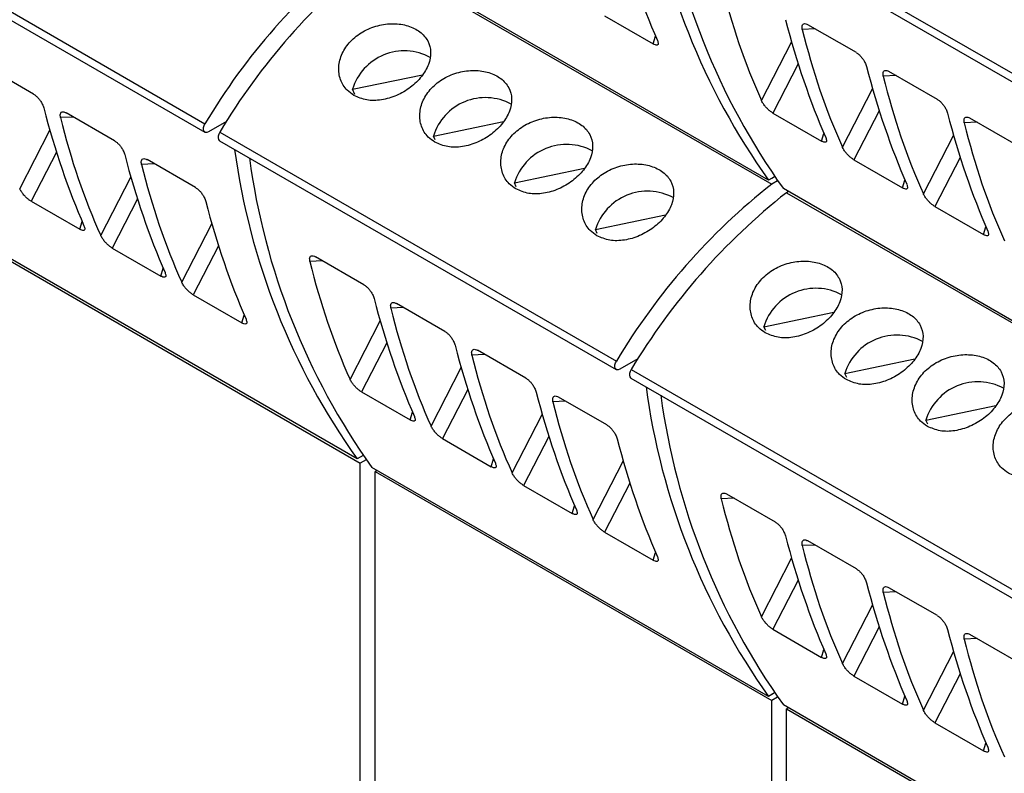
# Model space of a CAD drawing. Header units: millimetres. Extents: x 6 to 415, y 5 to 292.
# Tile 30 of 61: x 338.56 to 346.81, y 99.19 to 105.51. Entities that reach past the tile are written whole.
import ezdxf

# ---------------------------------------------------------------- set-up
doc = ezdxf.new("R2010")
doc.units = ezdxf.units.MM

msp = doc.modelspace()

# ---------------------------------------------------------------- linework, layer by layer
at = {"color": 7, "linetype": 'Continuous', "lineweight": 25}
for p, q in [((343.6792, 106.903), (347.0026, 104.9845)), ((343.678, 106.8316), (347.0014, 104.913)), ((336.785, 106.5553), (340.1084, 104.6368)), ((336.7837, 106.4839), (340.1071, 104.5654)), ((344.831, 104.1636), (341.5076, 106.0822)), ((341.5336, 106.0482), (344.857, 104.1296)), ((343.4566, 105.5403), (343.8638, 105.3053)), ((345.5663, 105.2324), (345.1604, 105.4667)), ((338.672, 104.8847), (338.2661, 105.119)), ((341.3442, 104.9249), (341.9307, 105.0471)), ((346.2451, 104.8405), (345.8392, 105.0748)), ((341.3641, 104.8816), (341.3442, 104.9249)), ((339.3508, 104.4928), (338.9449, 104.7272)), ((344.8673, 104.726), (345.2745, 104.4909)), ((340.2882, 104.6555), (340.1371, 104.5683)), ((342.0231, 104.5331), (342.6095, 104.6552)), ((346.9239, 104.4486), (346.518, 104.683)), ((340.2321, 104.5654), (343.5555, 102.6468)), ((340.2308, 104.4939), (343.5542, 102.5754)), ((342.0381, 104.5001), (342.0231, 104.5331)), ((340.0296, 104.101), (339.6238, 104.3353)), ((345.5461, 104.3341), (345.9533, 104.099)), ((342.7019, 104.1412), (343.2884, 104.2633)), ((342.717, 104.1082), (342.7019, 104.1412)), ((344.881, 104.1925), (344.831, 104.1636)), ((344.881, 104.1925), (344.857, 104.1786)), ((344.857, 104.1786), (344.857, 104.1786)), ((344.857, 104.1786), (344.857, 104.1786)), ((344.9059, 104.1579), (344.857, 104.1296)), ((348.2781, 102.1736), (344.9547, 104.0922)), ((344.9972, 104.0677), (344.9808, 104.0582)), ((344.9808, 104.0582), (348.3042, 102.1397)), ((338.6519, 103.9864), (339.0591, 103.7513)), ((346.225, 103.9422), (346.6322, 103.7071)), ((343.3807, 103.7493), (343.9672, 103.8715)), ((341.3839, 101.8259), (338.0605, 103.7445)), ((338.0865, 103.7105), (341.4099, 101.792)), ((343.3958, 103.7163), (343.3807, 103.7493)), ((339.3307, 103.5945), (339.7379, 103.3595)), ((341.4403, 103.2866), (341.0344, 103.5209)), ((340.0095, 103.2027), (340.4167, 102.9676)), ((342.1191, 102.8947), (341.7133, 103.129)), ((344.7914, 102.9349), (345.3779, 103.0571)), ((344.8065, 102.902), (344.7914, 102.9349)), ((342.798, 102.5029), (342.3921, 102.7372)), ((343.7353, 102.6656), (343.5842, 102.5783)), ((345.4702, 102.5431), (346.0567, 102.6652)), ((343.6792, 102.5754), (347.0026, 100.6568)), ((343.678, 102.5039), (347.0014, 100.5854)), ((345.4853, 102.5101), (345.4702, 102.5431)), ((341.4202, 102.3883), (341.8274, 102.1532)), ((343.4768, 102.111), (343.0709, 102.3453)), ((346.149, 102.1512), (346.7355, 102.2734)), ((346.1641, 102.1182), (346.149, 102.1512)), ((342.099, 101.9964), (342.5062, 101.7614)), ((341.4338, 101.8548), (341.3839, 101.8259)), ((341.4338, 101.8548), (341.4099, 101.841)), ((341.4099, 101.841), (341.4099, 101.841)), ((341.4099, 101.841), (341.4099, 101.841)), ((341.4588, 101.8202), (341.4099, 101.792)), ((341.4099, 94.4921), (341.4099, 101.792)), ((344.831, 99.836), (341.5076, 101.7545)), ((341.55, 101.73), (341.5336, 101.7205)), ((341.5336, 101.7205), (344.857, 99.802)), ((341.5336, 94.4207), (341.5336, 101.7205)), ((342.7778, 101.6045), (343.185, 101.3695)), ((344.8875, 101.2966), (344.4816, 101.5309)), ((343.4566, 101.2127), (343.8638, 100.9776)), ((345.5663, 100.9047), (345.1604, 101.139)), ((346.2451, 100.5129), (345.8392, 100.7472)), ((344.8673, 100.3983), (345.2745, 100.1632)), ((346.9239, 100.121), (346.518, 100.3553)), ((345.5461, 100.0064), (345.9533, 99.7714)), ((344.881, 99.8648), (344.831, 99.836)), ((344.881, 99.8648), (344.857, 99.851)), ((344.857, 99.851), (344.857, 99.851)), ((344.857, 99.851), (344.857, 99.851)), ((344.9059, 99.8302), (344.857, 99.802)), ((344.857, 92.5021), (344.857, 99.802)), ((348.2781, 97.846), (344.9547, 99.7645)), ((344.9972, 99.74), (344.9808, 99.7305)), ((344.9808, 99.7305), (348.3042, 97.812)), ((344.9808, 92.4307), (344.9808, 99.7305)), ((346.225, 99.6146), (346.6322, 99.3795))]:
    msp.add_line(p, q, dxfattribs=at)
at = {"color": 8, "linetype": 'Continuous', "lineweight": 25}
for p, q in [((343.8638, 105.3053), (343.8839, 105.3702)), ((345.2201, 105.4323), (345.1136, 105.4271)), ((344.7711, 104.8313), (345.0238, 105.3212)), ((345.0794, 105.1373), (344.8673, 104.726)), ((345.8989, 105.0404), (345.7924, 105.0352)), ((345.4499, 104.4394), (345.7026, 104.9293)), ((345.7583, 104.7454), (345.5461, 104.3341)), ((339.0046, 104.6927), (338.8981, 104.6875)), ((346.5777, 104.6485), (346.4712, 104.6434)), ((338.5556, 104.0917), (338.8083, 104.5817)), ((345.2745, 104.4909), (345.2945, 104.5558)), ((346.1287, 104.0475), (346.3814, 104.5375)), ((338.864, 104.3977), (338.6519, 103.9864)), ((339.6834, 104.3008), (339.5769, 104.2957)), ((346.4371, 104.3535), (346.225, 103.9422)), ((339.2345, 103.6998), (339.4871, 104.1898)), ((345.9533, 104.099), (345.9734, 104.1639)), ((339.5428, 104.0058), (339.3307, 103.5945)), ((339.0591, 103.7513), (339.0791, 103.8163)), ((339.9133, 103.308), (340.166, 103.7979)), ((346.6322, 103.7071), (346.6522, 103.7721)), ((340.2216, 103.614), (340.0095, 103.2027)), ((341.0941, 103.4865), (340.9876, 103.4813)), ((339.7379, 103.3595), (339.7579, 103.4244)), ((341.7729, 103.0946), (341.6664, 103.0894)), ((340.4167, 102.9676), (340.4367, 103.0325)), ((341.324, 102.4936), (341.5766, 102.9835)), ((341.6323, 102.7996), (341.4202, 102.3883)), ((342.4518, 102.7027), (342.3452, 102.6976)), ((342.0028, 102.1017), (342.2555, 102.5917)), ((342.3111, 102.4077), (342.099, 101.9964)), ((343.1306, 102.3108), (343.0241, 102.3057)), ((341.8274, 102.1532), (341.8474, 102.2181)), ((342.6816, 101.7098), (342.9343, 102.1998)), ((342.9899, 102.0158), (342.7778, 101.6045)), ((342.5062, 101.7614), (342.5262, 101.8263)), ((343.3604, 101.318), (343.6131, 101.8079)), ((343.6688, 101.624), (343.4566, 101.2127)), ((344.5413, 101.4965), (344.4347, 101.4913)), ((343.185, 101.3695), (343.205, 101.4344)), ((345.2201, 101.1046), (345.1136, 101.0994)), ((343.8638, 100.9776), (343.8839, 101.0425)), ((344.7711, 100.5036), (345.0238, 100.9935)), ((345.0794, 100.8096), (344.8673, 100.3983)), ((345.8989, 100.7127), (345.7924, 100.7076)), ((345.4499, 100.1117), (345.7026, 100.6017)), ((345.7583, 100.4177), (345.5461, 100.0064)), ((346.5777, 100.3208), (346.4712, 100.3157)), ((345.2745, 100.1632), (345.2945, 100.2281)), ((346.1287, 99.7198), (346.3814, 100.2098)), ((346.4371, 100.0259), (346.225, 99.6146)), ((345.9533, 99.7714), (345.9734, 99.8363)), ((346.6322, 99.3795), (346.6522, 99.4444))]:
    msp.add_line(p, q, dxfattribs=at)
at = {"color": 7, "linetype": 'Continuous', "lineweight": 25, "flags": 128}
for points in [[(340.1371, 104.5683), (340.1246, 104.5633), (340.1132, 104.5631), (340.1039, 104.5677), (340.0976, 104.5767), (340.0948, 104.5894), (340.0958, 104.6045), (340.1004, 104.6208), (340.1084, 104.6368)], [(340.2321, 104.5654), (340.2242, 104.5494), (340.2195, 104.5331), (340.2185, 104.5179), (340.2213, 104.5053), (340.2276, 104.4962), (340.2308, 104.4939)], [(343.5842, 102.5783), (343.5717, 102.5733), (343.5603, 102.5731), (343.551, 102.5777), (343.5447, 102.5867), (343.5419, 102.5994), (343.5429, 102.6145), (343.5476, 102.6308), (343.5555, 102.6468)], [(343.6792, 102.5754), (343.6713, 102.5594), (343.6666, 102.5431), (343.6657, 102.5279), (343.6685, 102.5153), (343.6748, 102.5062), (343.678, 102.5039)]]:
    msp.add_lwpolyline(points, dxfattribs=at)
at = {"color": 7, "linetype": 'Continuous', "lineweight": 25}
for centre, radius, start, end in [((349.5501, 107.5321), 5.798, 187.66357, 215.51912), ((349.6738, 107.4607), 5.798, 187.66357, 215.51912), ((344.7827, 101.8466), 5.4438, 128.28535, 149.16685), ((344.9065, 101.7752), 5.4438, 128.28535, 149.16685), ((341.7797, 104.7915), 0.4555, 61.70051, 162.96618), ((342.4585, 104.3996), 0.4555, 61.70056, 162.96582), ((343.1374, 104.0078), 0.4555, 61.70051, 162.96618), ((346.1029, 105.1944), 5.798, 187.66355, 215.51912), ((346.2267, 105.123), 5.798, 187.66355, 215.51912), ((348.2299, 99.8566), 5.4438, 128.28535, 149.16685), ((343.8162, 103.6159), 0.4555, 61.70036, 162.96634), ((348.3536, 99.7852), 5.4438, 128.28535, 149.16685), ((345.2269, 102.8015), 0.4555, 61.70036, 162.96618), ((345.9057, 102.4096), 0.4555, 61.70036, 162.96618), ((346.5845, 102.0178), 0.4555, 61.70049, 162.96604), ((349.5501, 103.2044), 5.798, 187.66355, 215.51912), ((349.6738, 103.133), 5.798, 187.66355, 215.51912)]:
    msp.add_arc(centre, radius, start, end, dxfattribs=at)
for centre, major_axis, ratio, start_param, end_param in [((350.0024, 113.5035), (4.1386, 10.2615), 0.518538, 2.531475, 2.670374), ((353.0529, 111.7425), (7.0513, 8.5462), 0.618069, 2.707894, 2.846792), ((351.4131, 112.6892), (4.1386, 10.2615), 0.518538, 2.531475, 2.670374), ((353.7318, 111.3506), (7.0513, 8.5462), 0.618069, 2.707894, 2.846792), ((352.0919, 112.2973), (4.1386, 10.2615), 0.518538, 2.531475, 2.670374), ((354.4106, 110.9587), (7.0513, 8.5462), 0.618069, 2.707894, 2.846792), ((345.1976, 111.9496), (4.1386, 10.2615), 0.518538, 2.531475, 2.670374), ((352.7707, 111.9054), (4.1386, 10.2615), 0.518538, 2.531475, 2.670374), ((347.5163, 110.611), (7.0513, 8.5462), 0.618069, 2.707894, 2.846792), ((355.0894, 110.5668), (7.0513, 8.5462), 0.618069, 2.707894, 2.846792), ((345.8764, 111.5577), (4.1386, 10.2615), 0.518538, 2.531475, 2.670374), ((348.1951, 110.2192), (7.0513, 8.5462), 0.618069, 2.707894, 2.846792), ((346.5552, 111.1659), (4.1386, 10.2615), 0.518538, 2.531475, 2.670374), ((349.6058, 109.4048), (7.0513, 8.5462), 0.618069, 2.707894, 2.846792), ((347.9659, 110.3515), (4.1386, 10.2615), 0.518538, 2.531475, 2.670374), ((350.2846, 109.0129), (7.0513, 8.5462), 0.618069, 2.707894, 2.846792), ((348.6447, 109.9596), (4.1386, 10.2615), 0.518538, 2.531475, 2.670374), ((350.9634, 108.621), (7.0513, 8.5462), 0.618069, 2.707894, 2.846792), ((349.3236, 109.5677), (4.1386, 10.2615), 0.518538, 2.531475, 2.670374), ((351.6423, 108.2292), (7.0513, 8.5462), 0.618069, 2.707894, 2.846792), ((350.0024, 109.1759), (4.1386, 10.2615), 0.518538, 2.531475, 2.670374), ((353.0529, 107.4148), (7.0513, 8.5462), 0.618069, 2.707894, 2.846792), ((351.4131, 108.3615), (4.1386, 10.2615), 0.518538, 2.531475, 2.670374), ((353.7318, 107.0229), (7.0513, 8.5462), 0.618069, 2.707894, 2.846792), ((352.0919, 107.9696), (4.1386, 10.2615), 0.518538, 2.531475, 2.670374), ((354.4106, 106.6311), (7.0513, 8.5462), 0.618069, 2.707894, 2.846792), ((352.7707, 107.5777), (4.1386, 10.2615), 0.518538, 2.531475, 2.670374), ((355.0894, 106.2392), (7.0513, 8.5462), 0.618069, 2.707894, 2.846792)]:
    msp.add_ellipse(centre, major_axis=major_axis, ratio=ratio, start_param=start_param, end_param=end_param, dxfattribs=at)
for points, knots in [([(341.3566, 104.8732), (341.391, 104.8582), (341.4598, 104.8283), (341.587, 104.8311), (341.7152, 104.8685), (341.8334, 104.938), (341.9275, 105.0298), (341.9874, 105.1333), (342.0063, 105.2378), (341.9813, 105.3336), (341.9142, 105.4109), (341.8125, 105.4617), (341.6879, 105.4805), (341.5546, 105.464), (341.4278, 105.4124), (341.3228, 105.33), (341.2521, 105.2261), (341.2225, 105.1126), (341.2375, 105.0038), (341.2869, 104.9212), (341.3367, 104.8869), (341.3566, 104.8732)], [0, 0, 0, 0, 0.053458, 0.106909, 0.160571, 0.214373, 0.267945, 0.32128, 0.374734, 0.428481, 0.48224, 0.535708, 0.589035, 0.642592, 0.69639, 0.750066, 0.80345, 0.856824, 0.910484, 0.964287, 1, 1, 1, 1]), ([(345.1136, 105.4271), (345.1119, 105.4382), (345.109, 105.4571), (345.1179, 105.4726), (345.132, 105.4772), (345.1474, 105.4737), (345.1575, 105.4683), (345.1604, 105.4667)], [0, 0, 0, 0, 0.315919, 0.540953, 0.731055, 0.921932, 1, 1, 1, 1]), ([(343.8992, 105.3346), (343.9025, 105.3251), (343.9082, 105.3087), (343.903, 105.2965), (343.8913, 105.2938), (343.8769, 105.2981), (343.8668, 105.3036), (343.8638, 105.3053)], [0, 0, 0, 0, 0.314909, 0.540394, 0.729996, 0.920398, 1, 1, 1, 1]), ([(345.5663, 105.2324), (345.5731, 105.2279), (345.5866, 105.219), (345.6068, 105.1985), (345.6249, 105.1748), (345.6416, 105.146), (345.6477, 105.1274), (345.6512, 105.1167)], [0, 0, 0, 0, 0.173666, 0.347181, 0.525563, 0.72965, 1, 1, 1, 1]), ([(342.0354, 104.4813), (342.0698, 104.4664), (342.1386, 104.4364), (342.2658, 104.4393), (342.394, 104.4766), (342.5122, 104.5462), (342.6063, 104.6379), (342.6662, 104.7414), (342.6852, 104.846), (342.6602, 104.9417), (342.593, 105.019), (342.4913, 105.0699), (342.3668, 105.0886), (342.2334, 105.0721), (342.1066, 105.0205), (342.0017, 104.9381), (341.9309, 104.8342), (341.9014, 104.7207), (341.9163, 104.6119), (341.9657, 104.5293), (342.0155, 104.495), (342.0354, 104.4813)], [0, 0, 0, 0, 0.0534581, 0.1069081, 0.16057, 0.2143719, 0.2679447, 0.3212796, 0.3747327, 0.4284798, 0.4822402, 0.5357077, 0.5890342, 0.6425914, 0.6963898, 0.7500658, 0.8034494, 0.8568227, 0.9104833, 0.9642857, 1, 1, 1, 1]), ([(345.7924, 105.0352), (345.7907, 105.0463), (345.7879, 105.0652), (345.7968, 105.0807), (345.8108, 105.0854), (345.8262, 105.0818), (345.8363, 105.0764), (345.8392, 105.0748)], [0, 0, 0, 0, 0.315919, 0.540953, 0.731055, 0.921932, 1, 1, 1, 1]), ([(338.672, 104.8847), (338.6788, 104.8802), (338.6923, 104.8713), (338.7125, 104.8508), (338.7306, 104.8271), (338.7473, 104.7983), (338.7535, 104.7797), (338.7569, 104.769)], [0, 0, 0, 0, 0.173676, 0.347171, 0.525561, 0.729648, 1, 1, 1, 1]), ([(344.8673, 104.726), (344.8605, 104.7303), (344.8468, 104.7391), (344.8252, 104.758), (344.8047, 104.7795), (344.7859, 104.8039), (344.7757, 104.8212), (344.7716, 104.8302), (344.7711, 104.8313)], [0, 0, 0, 0, 0.172409, 0.344636, 0.521824, 0.725215, 0.968171, 1, 1, 1, 1]), ([(346.2451, 104.8405), (346.2519, 104.836), (346.2654, 104.8271), (346.2856, 104.8066), (346.3037, 104.7829), (346.3205, 104.7541), (346.3266, 104.7355), (346.33, 104.7248)], [0, 0, 0, 0, 0.173675, 0.347181, 0.525564, 0.72965, 1, 1, 1, 1]), ([(338.8981, 104.6875), (338.8964, 104.6986), (338.8936, 104.7175), (338.9025, 104.733), (338.9166, 104.7377), (338.9319, 104.7342), (338.942, 104.7287), (338.9449, 104.7272)], [0, 0, 0, 0, 0.315921, 0.540945, 0.731059, 0.921932, 1, 1, 1, 1]), ([(342.7142, 104.0894), (342.7486, 104.0745), (342.8175, 104.0446), (342.9446, 104.0474), (343.0729, 104.0848), (343.191, 104.1543), (343.2852, 104.2461), (343.3451, 104.3495), (343.364, 104.4541), (343.339, 104.5498), (343.2719, 104.6271), (343.1701, 104.678), (343.0456, 104.6967), (342.9122, 104.6803), (342.7854, 104.6286), (342.6805, 104.5462), (342.6097, 104.4424), (342.5802, 104.3289), (342.5951, 104.2201), (342.6445, 104.1374), (342.6943, 104.1031), (342.7142, 104.0894)], [0, 0, 0, 0, 0.0534593, 0.1069093, 0.1605713, 0.2143728, 0.2679457, 0.3212806, 0.3747344, 0.4284815, 0.4822408, 0.5357084, 0.589036, 0.6425924, 0.6963908, 0.7500668, 0.8034504, 0.8568238, 0.9104844, 0.9642869, 1, 1, 1, 1]), ([(346.4712, 104.6434), (346.4695, 104.6544), (346.4667, 104.6733), (346.4756, 104.6888), (346.4897, 104.6935), (346.505, 104.69), (346.5151, 104.6845), (346.518, 104.683)], [0, 0, 0, 0, 0.315916, 0.540948, 0.731048, 0.921933, 1, 1, 1, 1]), ([(339.3508, 104.4928), (339.3576, 104.4884), (339.3712, 104.4794), (339.3913, 104.4589), (339.4094, 104.4352), (339.4262, 104.4065), (339.4323, 104.3878), (339.4358, 104.3772)], [0, 0, 0, 0, 0.173674, 0.347181, 0.525569, 0.729653, 1, 1, 1, 1]), ([(345.3099, 104.5202), (345.3132, 104.5107), (345.3189, 104.4943), (345.3137, 104.4821), (345.302, 104.4794), (345.2876, 104.4838), (345.2775, 104.4893), (345.2745, 104.4909)], [0, 0, 0, 0, 0.314909, 0.540394, 0.729997, 0.920408, 1, 1, 1, 1]), ([(345.5461, 104.3341), (345.5393, 104.3385), (345.5256, 104.3472), (345.504, 104.3661), (345.4836, 104.3876), (345.4647, 104.412), (345.4546, 104.4293), (345.4504, 104.4383), (345.4499, 104.4394)], [0, 0, 0, 0, 0.17241, 0.344636, 0.521826, 0.725213, 0.968171, 1, 1, 1, 1]), ([(339.5769, 104.2957), (339.5753, 104.3067), (339.5724, 104.3257), (339.5813, 104.3411), (339.5954, 104.3458), (339.6107, 104.3423), (339.6208, 104.3369), (339.6238, 104.3353)], [0, 0, 0, 0, 0.3159144, 0.5409461, 0.7310437, 0.921933, 1, 1, 1, 1]), ([(343.393, 103.6976), (343.4274, 103.6826), (343.4963, 103.6527), (343.6235, 103.6555), (343.7517, 103.6929), (343.8698, 103.7624), (343.964, 103.8542), (344.0239, 103.9576), (344.0428, 104.0622), (344.0178, 104.1579), (343.9507, 104.2353), (343.849, 104.2861), (343.7244, 104.3048), (343.591, 104.2884), (343.4642, 104.2367), (343.3593, 104.1544), (343.2885, 104.0505), (343.259, 103.937), (343.2739, 103.8282), (343.3233, 103.7456), (343.3731, 103.7112), (343.393, 103.6976)], [0, 0, 0, 0, 0.053458, 0.106908, 0.16057, 0.214372, 0.267945, 0.321279, 0.374733, 0.42848, 0.482241, 0.535707, 0.589034, 0.642591, 0.69639, 0.750066, 0.803449, 0.856823, 0.910483, 0.964286, 1, 1, 1, 1]), ([(345.9887, 104.1283), (345.992, 104.1188), (345.9977, 104.1025), (345.9925, 104.0902), (345.9808, 104.0875), (345.9664, 104.0919), (345.9563, 104.0974), (345.9533, 104.099)], [0, 0, 0, 0, 0.314909, 0.540394, 0.729997, 0.920408, 1, 1, 1, 1]), ([(338.6519, 103.9864), (338.645, 103.9908), (338.6313, 103.9995), (338.6097, 104.0184), (338.5893, 104.0399), (338.5705, 104.0643), (338.5603, 104.0816), (338.5561, 104.0907), (338.5556, 104.0917)], [0, 0, 0, 0, 0.172407, 0.344624, 0.521825, 0.725207, 0.968162, 1, 1, 1, 1]), ([(340.0296, 104.101), (340.0364, 104.0965), (340.05, 104.0875), (340.0701, 104.0671), (340.0882, 104.0433), (340.105, 104.0146), (340.1111, 103.9959), (340.1146, 103.9853)], [0, 0, 0, 0, 0.173676, 0.34717, 0.525559, 0.729646, 1, 1, 1, 1]), ([(346.225, 103.9422), (346.2181, 103.9466), (346.2044, 103.9553), (346.1828, 103.9742), (346.1624, 103.9957), (346.1436, 104.0201), (346.1334, 104.0374), (346.1292, 104.0465), (346.1287, 104.0475)], [0, 0, 0, 0, 0.17241, 0.344636, 0.521826, 0.725213, 0.968171, 1, 1, 1, 1]), ([(339.0944, 103.7807), (339.0978, 103.7711), (339.1034, 103.7548), (339.0982, 103.7425), (339.0865, 103.7398), (339.0721, 103.7442), (339.062, 103.7497), (339.0591, 103.7513)], [0, 0, 0, 0, 0.3149135, 0.5403861, 0.7300004, 0.9204001, 1, 1, 1, 1]), ([(346.6676, 103.7365), (346.6709, 103.7269), (346.6766, 103.7106), (346.6714, 103.6983), (346.6596, 103.6956), (346.6452, 103.7), (346.6351, 103.7055), (346.6322, 103.7071)], [0, 0, 0, 0, 0.314909, 0.540394, 0.729996, 0.920398, 1, 1, 1, 1]), ([(339.3307, 103.5945), (339.3238, 103.5989), (339.3101, 103.6076), (339.2885, 103.6265), (339.2681, 103.6481), (339.2493, 103.6724), (339.2391, 103.6898), (339.2349, 103.6988), (339.2345, 103.6998)], [0, 0, 0, 0, 0.172408, 0.344627, 0.521829, 0.725204, 0.968162, 1, 1, 1, 1]), ([(340.9876, 103.4813), (340.9859, 103.4924), (340.9831, 103.5113), (340.992, 103.5268), (341.0061, 103.5315), (341.0214, 103.5279), (341.0315, 103.5225), (341.0344, 103.5209)], [0, 0, 0, 0, 0.3159144, 0.5409461, 0.7310437, 0.921933, 1, 1, 1, 1]), ([(344.8037, 102.8832), (344.8381, 102.8682), (344.907, 102.8383), (345.0341, 102.8411), (345.1624, 102.8785), (345.2805, 102.948), (345.3747, 103.0398), (345.4346, 103.1433), (345.4535, 103.2478), (345.4285, 103.3436), (345.3614, 103.4209), (345.2597, 103.4717), (345.1351, 103.4905), (345.0017, 103.474), (344.8749, 103.4224), (344.77, 103.34), (344.6992, 103.2361), (344.6697, 103.1226), (344.6846, 103.0138), (344.734, 102.9312), (344.7838, 102.8969), (344.8037, 102.8832)], [0, 0, 0, 0, 0.053459, 0.106909, 0.160571, 0.214372, 0.267945, 0.32128, 0.374734, 0.42848, 0.48224, 0.535708, 0.589035, 0.642592, 0.69639, 0.750066, 0.80345, 0.856824, 0.910484, 0.964286, 1, 1, 1, 1]), ([(339.7733, 103.3888), (339.7766, 103.3793), (339.7823, 103.3629), (339.7771, 103.3507), (339.7653, 103.348), (339.7509, 103.3523), (339.7408, 103.3578), (339.7379, 103.3595)], [0, 0, 0, 0, 0.314915, 0.540398, 0.729999, 0.9204, 1, 1, 1, 1]), ([(340.0095, 103.2027), (340.0026, 103.207), (339.9889, 103.2158), (339.9673, 103.2347), (339.9469, 103.2562), (339.9281, 103.2806), (339.9179, 103.2979), (339.9138, 103.3069), (339.9133, 103.308)], [0, 0, 0, 0, 0.172407, 0.344624, 0.521825, 0.725207, 0.968162, 1, 1, 1, 1]), ([(341.4403, 103.2866), (341.4471, 103.2821), (341.4607, 103.2732), (341.4808, 103.2527), (341.4989, 103.229), (341.5157, 103.2002), (341.5218, 103.1816), (341.5253, 103.1709)], [0, 0, 0, 0, 0.173676, 0.347171, 0.525561, 0.729648, 1, 1, 1, 1]), ([(341.6664, 103.0894), (341.6648, 103.1005), (341.6619, 103.1194), (341.6708, 103.1349), (341.6849, 103.1396), (341.7002, 103.136), (341.7103, 103.1306), (341.7133, 103.129)], [0, 0, 0, 0, 0.315921, 0.540945, 0.731059, 0.921932, 1, 1, 1, 1]), ([(345.4825, 102.4913), (345.5169, 102.4764), (345.5858, 102.4465), (345.713, 102.4493), (345.8412, 102.4866), (345.9593, 102.5562), (346.0535, 102.6479), (346.1134, 102.7514), (346.1323, 102.856), (346.1073, 102.9517), (346.0402, 103.029), (345.9385, 103.0799), (345.8139, 103.0986), (345.6805, 103.0821), (345.5537, 103.0305), (345.4488, 102.9481), (345.378, 102.8442), (345.3485, 102.7308), (345.3635, 102.6219), (345.4128, 102.5393), (345.4626, 102.505), (345.4825, 102.4913)], [0, 0, 0, 0, 0.053459, 0.106909, 0.160571, 0.214372, 0.267945, 0.32128, 0.374734, 0.428481, 0.48224, 0.535708, 0.589036, 0.642592, 0.696391, 0.750067, 0.80345, 0.856824, 0.910484, 0.964287, 1, 1, 1, 1]), ([(340.4521, 102.9969), (340.4554, 102.9874), (340.4611, 102.971), (340.4559, 102.9588), (340.4441, 102.9561), (340.4298, 102.9604), (340.4197, 102.966), (340.4167, 102.9676)], [0, 0, 0, 0, 0.314913, 0.540397, 0.729999, 0.920418, 1, 1, 1, 1]), ([(342.1191, 102.8947), (342.1259, 102.8902), (342.1395, 102.8813), (342.1596, 102.8608), (342.1777, 102.8371), (342.1945, 102.8083), (342.2006, 102.7897), (342.2041, 102.779)], [0, 0, 0, 0, 0.173674, 0.347181, 0.525569, 0.729653, 1, 1, 1, 1]), ([(342.3452, 102.6976), (342.3436, 102.7086), (342.3407, 102.7276), (342.3496, 102.743), (342.3637, 102.7477), (342.3791, 102.7442), (342.3891, 102.7387), (342.3921, 102.7372)], [0, 0, 0, 0, 0.3159144, 0.5409461, 0.7310437, 0.921933, 1, 1, 1, 1]), ([(346.1613, 102.0994), (346.1958, 102.0845), (346.2646, 102.0546), (346.3918, 102.0574), (346.52, 102.0948), (346.6382, 102.1643), (346.7323, 102.2561), (346.7922, 102.3595), (346.8111, 102.4641), (346.7861, 102.5598), (346.719, 102.6372), (346.6173, 102.688), (346.4927, 102.7067), (346.3594, 102.6903), (346.2326, 102.6386), (346.1276, 102.5563), (346.0568, 102.4524), (346.0273, 102.3389), (346.0423, 102.2301), (346.0917, 102.1475), (346.1415, 102.1131), (346.1613, 102.0994)], [0, 0, 0, 0, 0.053458, 0.106909, 0.16057, 0.214372, 0.267945, 0.32128, 0.374733, 0.42848, 0.48224, 0.535708, 0.589035, 0.642591, 0.69639, 0.750066, 0.803449, 0.856823, 0.910483, 0.964286, 1, 1, 1, 1]), ([(341.4202, 102.3883), (341.4133, 102.3927), (341.3996, 102.4014), (341.378, 102.4203), (341.3576, 102.4418), (341.3388, 102.4662), (341.3286, 102.4835), (341.3244, 102.4925), (341.324, 102.4936)], [0, 0, 0, 0, 0.172407, 0.344624, 0.521825, 0.725207, 0.968162, 1, 1, 1, 1]), ([(342.798, 102.5029), (342.8047, 102.4984), (342.8183, 102.4894), (342.8384, 102.4689), (342.8566, 102.4452), (342.8733, 102.4165), (342.8794, 102.3978), (342.8829, 102.3872)], [0, 0, 0, 0, 0.173676, 0.34717, 0.525559, 0.729646, 1, 1, 1, 1]), ([(343.0241, 102.3057), (343.0224, 102.3167), (343.0196, 102.3357), (343.0284, 102.3511), (343.0425, 102.3558), (343.0579, 102.3523), (343.068, 102.3469), (343.0709, 102.3453)], [0, 0, 0, 0, 0.315921, 0.540945, 0.731059, 0.921932, 1, 1, 1, 1]), ([(346.8402, 101.7076), (346.8746, 101.6926), (346.9434, 101.6627), (347.0706, 101.6655), (347.1988, 101.7029), (347.317, 101.7724), (347.4111, 101.8642), (347.471, 101.9677), (347.49, 102.0722), (347.4649, 102.1679), (347.3978, 102.2453), (347.2961, 102.2961), (347.1716, 102.3148), (347.0382, 102.2984), (346.9114, 102.2467), (346.8065, 102.1644), (346.7357, 102.0605), (346.7061, 101.947), (346.7211, 101.8382), (346.7705, 101.7556), (346.8203, 101.7213), (346.8402, 101.7076)], [0, 0, 0, 0, 0.053458, 0.106909, 0.16057, 0.214372, 0.267945, 0.32128, 0.374733, 0.42848, 0.48224, 0.535708, 0.589035, 0.642592, 0.69639, 0.750066, 0.80345, 0.856823, 0.910484, 0.964286, 1, 1, 1, 1]), ([(341.8628, 102.1825), (341.8661, 102.173), (341.8718, 102.1567), (341.8666, 102.1444), (341.8548, 102.1417), (341.8404, 102.1461), (341.8303, 102.1516), (341.8274, 102.1532)], [0, 0, 0, 0, 0.3149135, 0.5403861, 0.7300004, 0.9204001, 1, 1, 1, 1]), ([(342.099, 101.9964), (342.0921, 102.0008), (342.0784, 102.0095), (342.0568, 102.0284), (342.0364, 102.0499), (342.0176, 102.0743), (342.0074, 102.0916), (342.0033, 102.1007), (342.0028, 102.1017)], [0, 0, 0, 0, 0.172408, 0.344627, 0.521829, 0.725204, 0.968162, 1, 1, 1, 1]), ([(343.4768, 102.111), (343.4836, 102.1065), (343.4971, 102.0975), (343.5173, 102.0771), (343.5354, 102.0533), (343.5521, 102.0246), (343.5582, 102.0059), (343.5617, 101.9953)], [0, 0, 0, 0, 0.173674, 0.347181, 0.525569, 0.729653, 1, 1, 1, 1]), ([(342.5416, 101.7907), (342.5449, 101.7811), (342.5506, 101.7648), (342.5454, 101.7525), (342.5336, 101.7498), (342.5193, 101.7542), (342.5092, 101.7597), (342.5062, 101.7614)], [0, 0, 0, 0, 0.314915, 0.540398, 0.729999, 0.9204, 1, 1, 1, 1]), ([(342.7778, 101.6045), (342.771, 101.6089), (342.7573, 101.6176), (342.7357, 101.6365), (342.7152, 101.6581), (342.6964, 101.6824), (342.6862, 101.6998), (342.6821, 101.7088), (342.6816, 101.7098)], [0, 0, 0, 0, 0.172407, 0.344624, 0.521825, 0.725207, 0.968162, 1, 1, 1, 1]), ([(344.4347, 101.4913), (344.4331, 101.5024), (344.4302, 101.5213), (344.4391, 101.5368), (344.4532, 101.5415), (344.4686, 101.5379), (344.4786, 101.5325), (344.4816, 101.5309)], [0, 0, 0, 0, 0.315917, 0.540946, 0.731059, 0.921932, 1, 1, 1, 1]), ([(343.2204, 101.3988), (343.2237, 101.3893), (343.2294, 101.3729), (343.2242, 101.3607), (343.2125, 101.358), (343.1981, 101.3623), (343.188, 101.3678), (343.185, 101.3695)], [0, 0, 0, 0, 0.314913, 0.540397, 0.729999, 0.920418, 1, 1, 1, 1]), ([(343.4566, 101.2127), (343.4498, 101.217), (343.4361, 101.2258), (343.4145, 101.2447), (343.394, 101.2662), (343.3752, 101.2906), (343.3651, 101.3079), (343.3609, 101.3169), (343.3604, 101.318)], [0, 0, 0, 0, 0.172391, 0.344626, 0.521828, 0.725204, 0.968162, 1, 1, 1, 1]), ([(344.8875, 101.2966), (344.8942, 101.2921), (344.9078, 101.2832), (344.9279, 101.2627), (344.9461, 101.239), (344.9628, 101.2102), (344.9689, 101.1916), (344.9724, 101.1809)], [0, 0, 0, 0, 0.1736738, 0.3471739, 0.5255678, 0.7296522, 1, 1, 1, 1]), ([(345.1136, 101.0994), (345.1119, 101.1105), (345.109, 101.1294), (345.1179, 101.1449), (345.132, 101.1496), (345.1474, 101.146), (345.1575, 101.1406), (345.1604, 101.139)], [0, 0, 0, 0, 0.315918, 0.540952, 0.731058, 0.921932, 1, 1, 1, 1]), ([(343.8992, 101.0069), (343.9025, 100.9974), (343.9082, 100.9811), (343.903, 100.9688), (343.8913, 100.9661), (343.8769, 100.9704), (343.8668, 100.976), (343.8638, 100.9776)], [0, 0, 0, 0, 0.314915, 0.540398, 0.729999, 0.9204, 1, 1, 1, 1]), ([(345.5663, 100.9047), (345.5731, 100.9003), (345.5866, 100.8913), (345.6068, 100.8708), (345.6249, 100.8471), (345.6416, 100.8183), (345.6477, 100.7997), (345.6512, 100.7891)], [0, 0, 0, 0, 0.173666, 0.347175, 0.525564, 0.72965, 1, 1, 1, 1]), ([(345.7924, 100.7076), (345.7907, 100.7186), (345.7879, 100.7376), (345.7968, 100.753), (345.8108, 100.7577), (345.8262, 100.7542), (345.8363, 100.7487), (345.8392, 100.7472)], [0, 0, 0, 0, 0.315918, 0.540952, 0.731058, 0.921932, 1, 1, 1, 1]), ([(344.8673, 100.3983), (344.8605, 100.4027), (344.8468, 100.4114), (344.8252, 100.4303), (344.8047, 100.4518), (344.7859, 100.4762), (344.7757, 100.4935), (344.7716, 100.5025), (344.7711, 100.5036)], [0, 0, 0, 0, 0.172407, 0.344632, 0.521826, 0.725208, 0.968162, 1, 1, 1, 1]), ([(346.2451, 100.5129), (346.2519, 100.5084), (346.2654, 100.4994), (346.2856, 100.4789), (346.3037, 100.4552), (346.3205, 100.4265), (346.3266, 100.4078), (346.33, 100.3972)], [0, 0, 0, 0, 0.173675, 0.347176, 0.525565, 0.729651, 1, 1, 1, 1]), ([(346.4712, 100.3157), (346.4695, 100.3267), (346.4667, 100.3457), (346.4756, 100.3611), (346.4897, 100.3658), (346.505, 100.3623), (346.5151, 100.3569), (346.518, 100.3553)], [0, 0, 0, 0, 0.315915, 0.540947, 0.731052, 0.921933, 1, 1, 1, 1]), ([(345.3099, 100.1925), (345.3132, 100.183), (345.3189, 100.1667), (345.3137, 100.1544), (345.302, 100.1517), (345.2876, 100.1561), (345.2775, 100.1616), (345.2745, 100.1632)], [0, 0, 0, 0, 0.314915, 0.540398, 0.729999, 0.920409, 1, 1, 1, 1]), ([(345.5461, 100.0064), (345.5393, 100.0108), (345.5256, 100.0195), (345.504, 100.0384), (345.4836, 100.0599), (345.4647, 100.0843), (345.4546, 100.1016), (345.4504, 100.1107), (345.4499, 100.1117)], [0, 0, 0, 0, 0.172407, 0.344633, 0.521827, 0.725206, 0.968162, 1, 1, 1, 1]), ([(345.9887, 99.8007), (345.992, 99.7911), (345.9977, 99.7748), (345.9925, 99.7625), (345.9808, 99.7598), (345.9664, 99.7642), (345.9563, 99.7697), (345.9533, 99.7714)], [0, 0, 0, 0, 0.314915, 0.540398, 0.729999, 0.920409, 1, 1, 1, 1]), ([(346.225, 99.6146), (346.2181, 99.6189), (346.2044, 99.6276), (346.1828, 99.6465), (346.1624, 99.6681), (346.1436, 99.6924), (346.1334, 99.7098), (346.1292, 99.7188), (346.1287, 99.7198)], [0, 0, 0, 0, 0.172407, 0.344633, 0.521827, 0.725206, 0.968162, 1, 1, 1, 1]), ([(346.6676, 99.4088), (346.6709, 99.3993), (346.6766, 99.3829), (346.6714, 99.3707), (346.6596, 99.368), (346.6452, 99.3723), (346.6351, 99.3779), (346.6322, 99.3795)], [0, 0, 0, 0, 0.314915, 0.540398, 0.729999, 0.9204, 1, 1, 1, 1])]:
    msp.add_open_spline(points, degree=3, knots=knots, dxfattribs=at)

doc.saveas('drawing.dxf')
